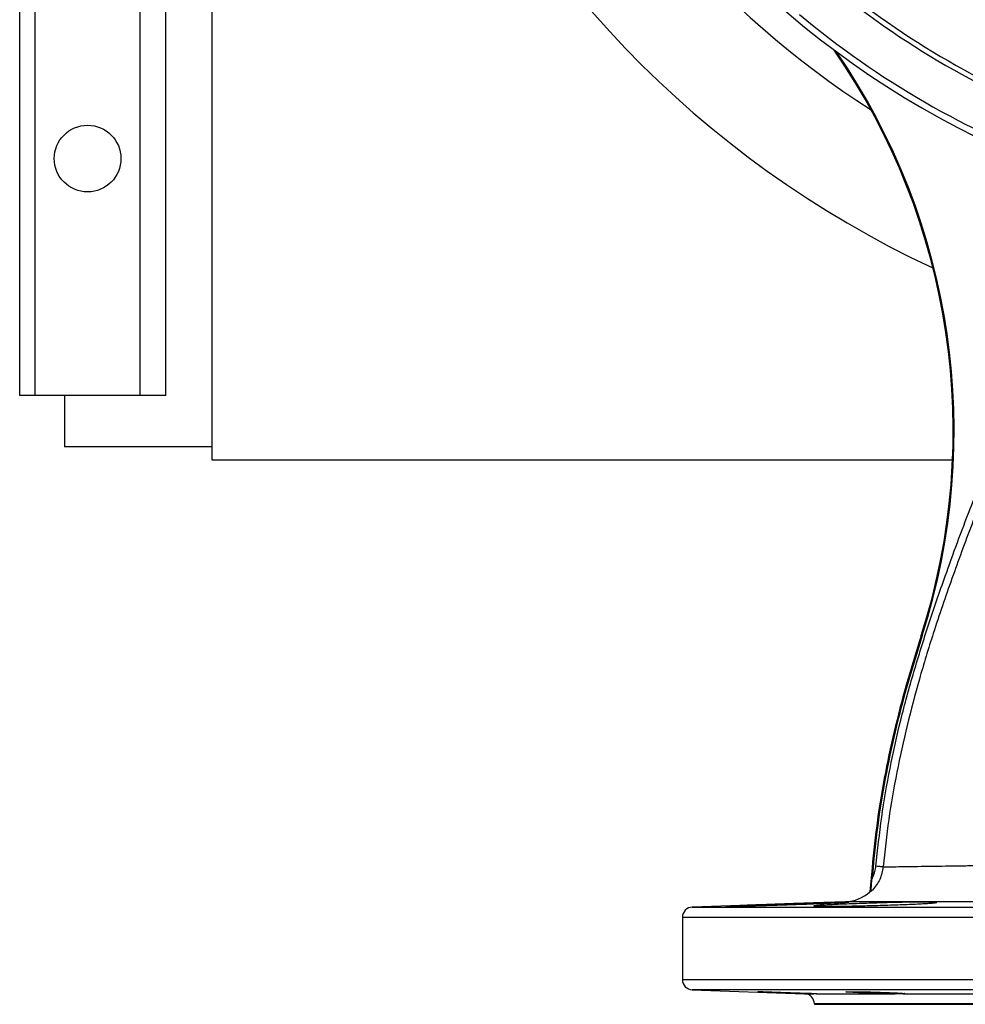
# Model space of a CAD drawing. Header units: millimetres. Extents: x 2125 to 4263, y 2449 to 4685.
# Tile 1 of 19: x 2125 to 2863, y 2449 to 3217. Entities that reach past the tile are written whole.
import ezdxf

# ---------------------------------------------------------------- set-up
doc = ezdxf.new("R2010")
doc.units = ezdxf.units.MM
doc.header["$LTSCALE"] = 2

msp = doc.modelspace()

# ---------------------------------------------------------------- linework, layer by layer
at = {"color": 7, "linetype": 'Continuous', "lineweight": 25}
for p, q in [((2275.08, 4623.8), (2275.08, 2873.8)), ((2125.08, 2923.8), (2125.08, 4573.8)), ((2137.08, 2923.8), (2137.08, 4573.8)), ((2219.08, 2923.8), (2219.08, 4573.8)), ((2239.08, 2923.8), (2239.08, 4573.8)), ((2137.08, 2923.8), (2125.08, 2923.8)), ((2160.08, 2923.8), (2137.08, 2923.8)), ((2160.08, 2923.8), (2160.08, 2883.8)), ((2239.08, 2923.8), (2160.08, 2923.8)), ((2275.08, 2883.8), (2160.08, 2883.8)), ((2275.08, 2873.8), (2852.85, 2873.8)), ((2829.16, 2736.5), (2828.41, 2736.74)), ((2790.02, 2555.32), (2788.29, 2536.49)), ((2790.8, 2555.25), (2790.02, 2555.32)), ((2790.8, 2555.25), (2790.03, 2546.85)), ((2769.45, 2528.84), (2649.8, 2524.66)), ((2642.08, 2516.67), (2642.08, 2468.12)), ((2649.8, 2460.12), (2737.36, 2457.07)), ((2746.89, 2457.07), (2746.76, 2457.06)), ((2746.89, 2457.07), (2808.07, 2457.07)), ((2814.26, 2457.07), (2927.28, 2457.07)), ((2745.08, 2449.07), (2745.08, 2448.8)), ((2745.08, 2448.8), (3605.08, 2448.8))]:
    msp.add_line(p, q, dxfattribs=at)
at = {"color": 8, "linetype": 'Continuous', "lineweight": 25}
for p, q in [((2649.8, 2524.66), (3700.36, 2524.66)), ((3167.66, 2516.67), (2642.08, 2516.67)), ((2642.08, 2468.12), (3171.08, 2468.12)), ((3175.08, 2460.12), (2649.8, 2460.12)), ((2737.36, 2457.07), (2744.72, 2457.07)), ((3605.08, 2449.07), (2745.08, 2449.07))]:
    msp.add_line(p, q, dxfattribs=at)
at = {"color": 7, "linetype": 'Continuous', "lineweight": 25, "flags": 128}
msp.add_lwpolyline([(2798.64, 2556.03), (2798.48, 2556.05), (2798.14, 2556.08), (2797.61, 2556.13), (2796.91, 2556.19), (2796.08, 2556.27), (2795.14, 2556.36), (2794.12, 2556.45), (2793.07, 2556.55)], dxfattribs=at)
at = {"color": 7, "linetype": 'Continuous', "lineweight": 25}
msp.add_circle((2178.08, 3108.8), 26, dxfattribs=at)
for centre, radius, start, end in [((3175.08, 3748.8), 800, 161.45109, 245.04654), ((3175.08, 3748.8), 693, 181.57108, 267.02226), ((3175.08, 3748.8), 715, 203.55992, 237.34415), ((3175.08, 3748.8), 655, 230.09164, 249.90836), ((3175.08, 3748.8), 651, 230.0922, 249.9078), ((3175.08, 3748.8), 688, 230.06217, 249.93742), ((2330.84, 2896.16), 522.49, 342.23421, 34.68883), ((2330.84, 2896.16), 523.27, 342.23421, 34.43565), ((2768.25, 2558.82), 30, 272.27457, 311.90679), ((2650.08, 2516.67), 8, 92, 180), ((2650.08, 2468.12), 8, 180, 268), ((2737.08, 2449.07), 8, 0, 88)]:
    msp.add_arc(centre, radius, start, end, dxfattribs=at)
for points, knots in [([(3053.08, 3195.94), (3031.06, 3200.82), (3009.47, 3206.98), (2977.71, 3218.11), (2967.23, 3222.14), (2951.67, 3228.66), (2946.52, 3230.92), (2936.25, 3235.58), (2931.16, 3237.99), (2905.96, 3250.38), (2886.56, 3261.39), (2849.22, 3285.59), (2831.3, 3298.77), (2805.52, 3320.17), (2797.12, 3327.58), (2784.79, 3339.11), (2780.73, 3343.03), (2772.75, 3350.97), (2768.83, 3354.98), (2749.55, 3375.31), (2735.21, 3392.36), (2708.62, 3428.01), (2696.38, 3446.62), (2682.41, 3470.85), (2679.68, 3475.75), (2674.37, 3485.64), (2671.77, 3490.64), (2664.22, 3505.77), (2659.5, 3515.95), (2646.32, 3546.8), (2638.8, 3567.75), (2626.25, 3610.42), (2621.22, 3632.14), (2616.54, 3659.78), (2615.68, 3665.33), (2614.52, 3673.69), (2614.15, 3676.49), (2613.46, 3682.08), (2613.14, 3684.88), (2611.62, 3698.87), (2610.74, 3710.07), (2609.1, 3743.69), (2609.34, 3766.14), (2611.32, 3794.24), (2611.8, 3799.86), (2612.93, 3811.05), (2613.57, 3816.62), (2615.75, 3833.28), (2617.53, 3844.31), (2623.83, 3877.15), (2629.3, 3898.73), (2639.43, 3930.63), (2643.13, 3941.18), (2649.17, 3956.89), (2651.26, 3962.11), (2655.61, 3972.5), (2657.87, 3977.67), (2669.52, 4003.31), (2680.03, 4023.2), (2691.74, 4042.48)], [0, 0, 0, 0, 0.0625, 0.0625, 0.09375, 0.09375, 0.109375, 0.109375, 0.125, 0.125, 0.1875, 0.1875, 0.25, 0.25, 0.28125, 0.28125, 0.296875, 0.296875, 0.3125, 0.3125, 0.375, 0.375, 0.4375, 0.4375, 0.453125, 0.453125, 0.46875, 0.46875, 0.5, 0.5, 0.5625, 0.5625, 0.625, 0.625, 0.640625, 0.640625, 0.648437, 0.648437, 0.65625, 0.65625, 0.6875, 0.6875, 0.75, 0.75, 0.765625, 0.765625, 0.78125, 0.78125, 0.8125, 0.8125, 0.875, 0.875, 0.90625, 0.90625, 0.921875, 0.921875, 0.9375, 0.9375, 1, 1, 1, 1]), ([(2828.41, 2736.74), (2824.84, 2725.26), (2817.57, 2701.93), (2808.13, 2666.28), (2800.1, 2629.77), (2793.87, 2592.76), (2791.31, 2567.81), (2790.02, 2555.32)], [0, 0, 0, 0, 0.194025, 0.394429, 0.595196, 0.797328, 1, 1, 1, 1]), ([(2829.16, 2736.5), (2825.59, 2725.02), (2818.33, 2701.71), (2808.89, 2666.08), (2800.88, 2629.62), (2794.65, 2592.65), (2792.09, 2567.73), (2790.8, 2555.25)], [0, 0, 0, 0, 0.194204, 0.394564, 0.595286, 0.797373, 1, 1, 1, 1]), ([(2798.64, 2556.03), (2799.02, 2556.04), (2799.79, 2556.05), (2801.99, 2556.08), (2804.94, 2556.13), (2809.68, 2556.2), (2817.04, 2556.31), (2826.86, 2556.46), (2837.14, 2556.61), (2847.23, 2556.76), (2858.4, 2556.91), (2870.63, 2557.09), (2883.82, 2557.28), (2898.09, 2557.49), (2913.42, 2557.7), (2929.8, 2557.91), (2949.26, 2558.14), (2972.15, 2558.38), (2998.87, 2558.64), (3027.03, 2558.89), (3056.21, 2559.12), (3085.91, 2559.36), (3116.18, 2559.59), (3147.19, 2559.84), (3178.6, 2560.1), (3209.88, 2560.39), (3237.59, 2560.69), (3261.78, 2561), (3282.5, 2561.3), (3305.27, 2561.69), (3329.85, 2562.21), (3356.08, 2562.92), (3381.46, 2563.78), (3405.59, 2564.75), (3428.15, 2565.79), (3446.83, 2566.61), (3462.11, 2567.15), (3474.43, 2567.49), (3485.68, 2567.67), (3496.02, 2567.73), (3501.48, 2567.49), (3504.51, 2567.49), (3504.51, 2567.49)], [0, 0, 0, 0, 0.018417, 0.036834, 0.055403, 0.073972, 0.106427, 0.138883, 0.161127, 0.183391, 0.205635, 0.227616, 0.249616, 0.271599, 0.294242, 0.316904, 0.339546, 0.37101, 0.402477, 0.434746, 0.467015, 0.498151, 0.529286, 0.56131, 0.593334, 0.624939, 0.656543, 0.67824, 0.699955, 0.721653, 0.750977, 0.780302, 0.810328, 0.840354, 0.869506, 0.898652, 0.918704, 0.938776, 0.958822, 0.97935, 1, 1, 1, 1, 1]), ([(2798.64, 2556.03), (2798.4, 2554.39), (2797.93, 2551.05), (2796.17, 2546.3), (2793.68, 2541.86), (2791.27, 2538.87), (2789.74, 2537.37), (2789.42, 2537.06)], [0, 0, 0, 0, 0.231217, 0.469143, 0.700336, 0.93822, 1, 1, 1, 1]), ([(2790.03, 2546.85), (2790.35, 2547.44), (2791.29, 2549.23), (2792.48, 2552.46), (2792.87, 2555.18), (2793.07, 2556.55)], [0, 0, 0, 0, 0.197383, 0.592946, 1, 1, 1, 1]), ([(2789.42, 2537.06), (2789.4, 2537.11), (2789.36, 2537.21), (2789.36, 2538.05), (2789.44, 2539.61), (2789.65, 2542.64), (2789.89, 2545.22), (2790.03, 2546.85)], [0, 0, 0, 0, 0.1115402, 0.2226512, 0.3745292, 0.6048538, 1, 1, 1, 1]), ([(2788.29, 2536.49), (2788.57, 2536.71), (2788.96, 2537.01), (2789.32, 2537.05), (2789.42, 2537.06)], [0, 0, 0, 0, 0.735144, 1, 1, 1, 1]), ([(2757.92, 2528.31), (2760.15, 2528.37), (2762.14, 2528.43), (2764.74, 2528.5), (2765.54, 2528.52), (2767.02, 2528.56), (2767.7, 2528.57), (2769.5, 2528.61), (2770.4, 2528.62), (2771.16, 2528.62), (2771.3, 2528.62), (2771.53, 2528.61), (2771.62, 2528.61), (2771.85, 2528.6), (2771.92, 2528.59), (2771.92, 2528.56), (2771.61, 2528.52), (2770.83, 2528.46), (2770.66, 2528.45), (2770.27, 2528.43), (2770.06, 2528.41), (2769.37, 2528.37), (2768.31, 2528.31), (2766.97, 2528.24), (2765.85, 2528.18), (2765.47, 2528.16), (2764.65, 2528.12), (2764.23, 2528.1), (2762.03, 2527.99), (2760.04, 2527.9), (2756.71, 2527.76), (2755.55, 2527.71), (2753.71, 2527.63), (2753.09, 2527.61), (2751.82, 2527.56), (2751.17, 2527.53), (2747.91, 2527.4), (2745.15, 2527.29), (2740.79, 2527.13), (2739.29, 2527.07), (2736.28, 2526.96), (2734.75, 2526.91), (2730.15, 2526.74), (2727.04, 2526.64), (2722.29, 2526.48), (2720.71, 2526.43), (2717.59, 2526.33), (2716.05, 2526.28), (2712.98, 2526.18), (2711.46, 2526.13), (2708.45, 2526.04), (2706.95, 2525.99), (2702.59, 2525.87), (2699.83, 2525.79), (2695.93, 2525.68), (2694.66, 2525.64), (2692.21, 2525.58), (2691.05, 2525.55), (2687.73, 2525.47), (2685.74, 2525.42), (2683.12, 2525.36), (2682.3, 2525.35), (2680.82, 2525.32), (2679.49, 2525.29), (2678.43, 2525.28), (2677.75, 2525.27), (2677.54, 2525.27), (2677.16, 2525.27), (2676.99, 2525.27), (2676.22, 2525.27), (2675.92, 2525.28), (2675.92, 2525.3), (2676, 2525.32), (2676.23, 2525.34), (2676.33, 2525.35), (2676.57, 2525.36), (2676.7, 2525.37), (2677.47, 2525.42), (2678.38, 2525.47), (2679.89, 2525.54), (2680.21, 2525.55), (2680.89, 2525.58), (2681.24, 2525.6), (2682.36, 2525.65), (2683.17, 2525.68), (2685.78, 2525.79), (2687.77, 2525.87), (2691.13, 2526), (2692.3, 2526.04), (2694.73, 2526.13), (2695.99, 2526.18), (2698.59, 2526.28), (2699.93, 2526.33), (2702.71, 2526.43), (2704.14, 2526.48), (2708.51, 2526.64), (2711.5, 2526.75), (2716.11, 2526.91), (2717.67, 2526.96), (2720.83, 2527.08), (2722.4, 2527.13), (2727.1, 2527.29), (2730.21, 2527.4), (2734.84, 2527.56), (2736.39, 2527.61), (2739.4, 2527.71), (2740.87, 2527.76), (2743.76, 2527.86), (2745.17, 2527.9), (2747.94, 2527.99), (2749.29, 2528.04), (2753.24, 2528.16), (2755.68, 2528.24), (2757.92, 2528.31)], [0, 0, 0, 0, 0.03125, 0.03125, 0.046875, 0.046875, 0.0625, 0.0625, 0.09375, 0.09375, 0.101563, 0.101563, 0.109375, 0.109375, 0.125, 0.125, 0.15625, 0.15625, 0.164063, 0.164063, 0.171875, 0.171875, 0.1875, 0.203125, 0.203125, 0.210938, 0.210938, 0.21875, 0.21875, 0.25, 0.25, 0.265625, 0.265625, 0.273438, 0.273438, 0.28125, 0.28125, 0.3125, 0.3125, 0.328125, 0.328125, 0.34375, 0.34375, 0.375, 0.375, 0.390625, 0.390625, 0.40625, 0.40625, 0.421875, 0.421875, 0.4375, 0.4375, 0.46875, 0.46875, 0.484375, 0.484375, 0.5, 0.5, 0.53125, 0.53125, 0.546875, 0.546875, 0.5625, 0.578125, 0.578125, 0.585937, 0.585937, 0.59375, 0.59375, 0.625, 0.625, 0.640625, 0.640625, 0.648437, 0.648437, 0.65625, 0.65625, 0.6875, 0.6875, 0.695312, 0.695312, 0.703125, 0.703125, 0.71875, 0.71875, 0.75, 0.75, 0.765625, 0.765625, 0.78125, 0.78125, 0.796875, 0.796875, 0.8125, 0.8125, 0.84375, 0.84375, 0.859375, 0.859375, 0.875, 0.875, 0.90625, 0.90625, 0.921875, 0.921875, 0.9375, 0.9375, 0.953125, 0.953125, 0.96875, 0.96875, 1, 1, 1, 1]), ([(2826.57, 2528.58), (2828.38, 2528.6), (2832, 2528.63), (2836.07, 2528.61), (2838.96, 2528.54), (2840.54, 2528.42), (2840.74, 2528.25), (2839.61, 2528.05), (2837.11, 2527.81), (2833.38, 2527.55), (2828.46, 2527.27), (2822.55, 2526.99), (2815.76, 2526.71), (2808.33, 2526.43), (2800.45, 2526.18), (2792.34, 2525.94), (2784.25, 2525.74), (2776.39, 2525.56), (2768.99, 2525.42), (2762.26, 2525.33), (2756.41, 2525.27), (2751.56, 2525.26), (2747.91, 2525.29), (2745.49, 2525.36), (2744.44, 2525.48), (2744.73, 2525.63), (2746.4, 2525.82), (2749.36, 2526.04), (2753.57, 2526.28), (2758.86, 2526.55), (2765.14, 2526.83), (2772.18, 2527.11), (2779.81, 2527.39), (2787.8, 2527.66), (2795.93, 2527.91), (2803.97, 2528.14), (2811.66, 2528.33), (2819.49, 2528.49), (2824.04, 2528.55), (2826.57, 2528.58)], [0, 0, 0, 0, 0.026821, 0.053642, 0.080462, 0.107283, 0.134108, 0.160933, 0.187775, 0.214617, 0.241477, 0.268336, 0.295207, 0.322077, 0.348948, 0.375818, 0.402679, 0.42954, 0.456387, 0.483233, 0.510068, 0.536902, 0.563729, 0.590556, 0.617383, 0.644211, 0.671047, 0.697882, 0.724731, 0.75158, 0.778443, 0.805305, 0.832176, 0.859047, 0.885917, 0.912787, 0.939644, 0.966502, 1, 1, 1, 1]), ([(2744.72, 2457.07), (2743.4, 2457.1), (2740.74, 2457.16), (2734.24, 2457.36), (2726.73, 2457.61), (2718.86, 2457.88), (2711.57, 2458.15), (2705.67, 2458.38), (2701.83, 2458.55), (2700.48, 2458.65), (2701.78, 2458.65), (2705.57, 2458.57), (2711.43, 2458.42), (2718.69, 2458.2), (2726.55, 2457.93), (2734.11, 2457.66), (2740.53, 2457.4), (2745.06, 2457.2), (2746.66, 2457.1), (2746.86, 2457.07), (2746.89, 2457.07)], [0, 0, 0, 0, 0.057863, 0.11606, 0.174283, 0.232541, 0.290818, 0.34909, 0.40734, 0.465556, 0.523745, 0.581922, 0.640106, 0.698315, 0.756556, 0.814825, 0.873103, 0.931367, 0.9896, 1, 1, 1, 1]), ([(2746.06, 2457.02), (2746.04, 2457.02), (2745.9, 2457.01), (2745.26, 2457.04), (2744.72, 2457.07)], [0, 0, 0, 0, 0.162609, 1, 1, 1, 1]), ([(2808.07, 2457.07), (2805.99, 2457.1), (2801.84, 2457.16), (2794.1, 2457.36), (2786.3, 2457.61), (2779.17, 2457.88), (2773.57, 2458.15), (2770.11, 2458.38), (2769.2, 2458.55), (2770.92, 2458.65), (2775.09, 2458.65), (2781.23, 2458.57), (2788.65, 2458.42), (2796.52, 2458.2), (2803.95, 2457.93), (2810.1, 2457.66), (2814.28, 2457.4), (2816.01, 2457.2), (2815.37, 2457.1), (2814.4, 2457.07), (2814.26, 2457.07)], [0, 0, 0, 0, 0.057863, 0.11606, 0.174283, 0.232541, 0.290818, 0.349091, 0.40734, 0.465556, 0.523745, 0.581922, 0.640106, 0.698315, 0.756557, 0.814825, 0.873103, 0.931368, 0.9896, 1, 1, 1, 1]), ([(2814.26, 2457.07), (2813.18, 2457.03), (2811.6, 2456.99), (2808.91, 2457.05), (2808.07, 2457.07)], [0, 0, 0, 0, 0.683787, 1, 1, 1, 1])]:
    msp.add_open_spline(points, degree=3, knots=knots, dxfattribs=at)
at = {"color": 8, "linetype": 'Continuous', "lineweight": 25}
for points, knots in [([(2793.07, 2556.55), (2794.45, 2569.32), (2797.2, 2594.87), (2803.75, 2632.87), (2812.16, 2670.73), (2822.47, 2708.35), (2834.18, 2745.81), (2848.79, 2788.19), (2866.25, 2835.48), (2885.03, 2881.68), (2902.97, 2921.56), (2919.57, 2955.29), (2936.46, 2986.38), (2953.47, 3014.85), (2970.42, 3040.81), (2985.36, 3062.22), (2995.04, 3074.69), (2998.36, 3078.97)], [0, 0, 0, 0, 0.067913, 0.135868, 0.203779, 0.272927, 0.342105, 0.411275, 0.509979, 0.608673, 0.674929, 0.741201, 0.807441, 0.861986, 0.91653, 0.971396, 1, 1, 1, 1]), ([(3004.38, 3077.49), (2998.52, 3069.89), (2984.29, 3051.44), (2963.68, 3020.69), (2941.68, 2984.55), (2921.1, 2946.2), (2901.77, 2905.85), (2884.02, 2864.73), (2867.6, 2823.08), (2852.17, 2780.91), (2838.37, 2740.8), (2826.7, 2702.58), (2817.15, 2666.45), (2809.15, 2629.93), (2802.69, 2593.13), (2799.99, 2568.39), (2798.64, 2556.03)], [0, 0, 0, 0, 0.050791, 0.123343, 0.195849, 0.274727, 0.353678, 0.43271, 0.511765, 0.590732, 0.670443, 0.736316, 0.802291, 0.868267, 0.93418, 1, 1, 1, 1]), ([(2939.17, 2528.59), (2935.89, 2528.6), (2926.38, 2528.6), (2911.26, 2528.62), (2894.11, 2528.64), (2877.73, 2528.65), (2862.17, 2528.67), (2847.53, 2528.69), (2834.24, 2528.7), (2822.32, 2528.72), (2811.73, 2528.74), (2802.25, 2528.76), (2793.88, 2528.78), (2786.62, 2528.8), (2780.81, 2528.81), (2776.34, 2528.82), (2773.02, 2528.83), (2770.74, 2528.83), (2769.43, 2528.83), (2769.45, 2528.83), (2769.45, 2528.83)], [0, 0, 0, 0, 0.031176, 0.090381, 0.149633, 0.208839, 0.26981, 0.33083, 0.391796, 0.449991, 0.508235, 0.566431, 0.626325, 0.686262, 0.746155, 0.799299, 0.852444, 0.906093, 0.959743, 1, 1, 1, 1])]:
    msp.add_open_spline(points, degree=3, knots=knots, dxfattribs=at)

doc.saveas('drawing.dxf')
